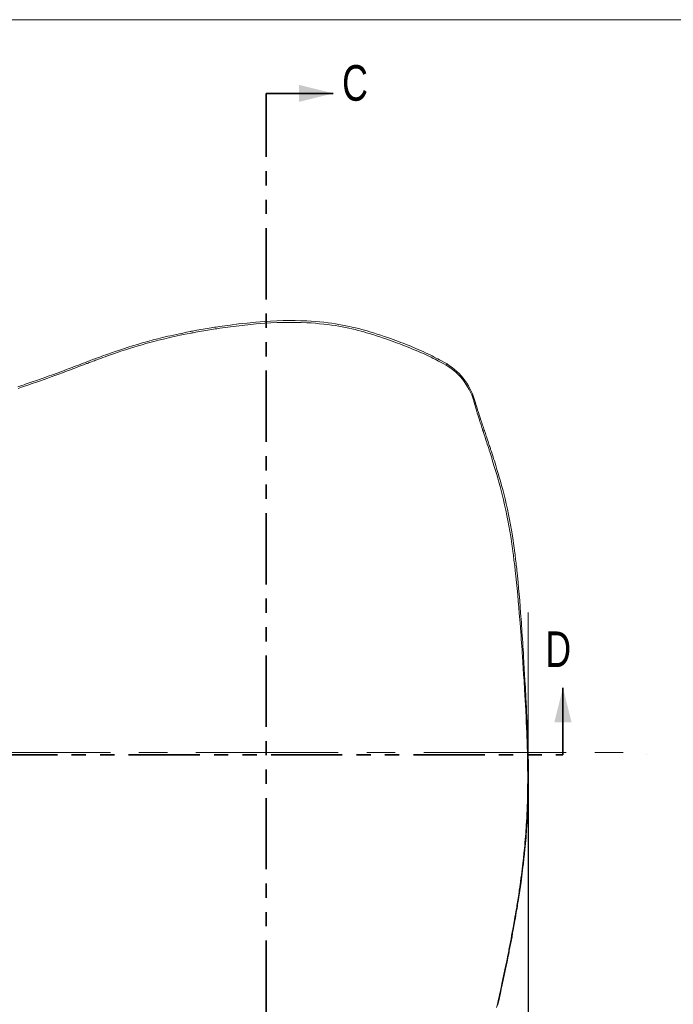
# Model space of a CAD drawing. Header units: inches. Extents: x 0 to 70.1, y 0 to 32.
# Tile 15 of 19: x 39.3 to 48.5, y 18.2 to 32. Entities that reach past the tile are written whole.
import ezdxf

# ---------------------------------------------------------------- set-up
doc = ezdxf.new("R2010")
doc.units = ezdxf.units.IN
doc.header["$LTSCALE"] = 4
doc.header["$MEASUREMENT"] = 0
doc.header["$PDSIZE"] = -1
doc.linetypes.add('CENTERX2', pattern=[0.8, 0.5, -0.1, 0.1, -0.1])
doc.linetypes.add('PHANTOM', pattern=[0.5, 0.25, -0.05, 0.05, -0.05, 0.05, -0.05])
for name, color, linetype in [('BORDER', 7, 'Continuous'), ('CENTER', 4, 'Continuous'), ('DIMS', 150, 'Continuous'), ('GEOMETRY', 3, 'Continuous')]:
    doc.layers.add(name, color=color, linetype=linetype)
doc.styles.add('SLDTEXTSTYLE0', font='TXT', dxfattribs={"width": 0.75})
doc.dimstyles.new('SLDDIMSTYLE1', dxfattribs={"dimtxt": 0.551181, "dimasz": 0.624, "dimexe": 0, "dimexo": 0.0625, "dimgap": 0.137795, "dimtad": 0, "dimtih": 1, "dimtoh": 1, "dimlfac": 0.5, "dimrnd": 1e-09, "dimzin": 4, "dimdsep": 46, "dimtxsty": 'SLDTEXTSTYLE0', "dimsah": 1, "dimcen": 0.09, "dimadec": 0, "dimazin": 1, "dimtfac": 1, "dimtofl": 0, "dimtmove": 0, "dimatfit": 3, "dimfxl": 1, "dimfrac": 2, "dimtolj": 1, "dimtzin": 12, "dimarcsym": 0})
doc.dimstyles.new('SLDDIMSTYLE2', dxfattribs={"dimtxt": 0.551181, "dimasz": 0.624, "dimexe": 0, "dimexo": 0.0625, "dimgap": 0.137795, "dimtad": 0, "dimtih": 1, "dimtoh": 1, "dimdec": 3, "dimlfac": 0.5, "dimrnd": 1e-09, "dimzin": 12, "dimdsep": 46, "dimtxsty": 'SLDTEXTSTYLE0', "dimsah": 1, "dimcen": 0.09, "dimadec": 0, "dimazin": 3, "dimtol": 1, "dimtp": 0.02, "dimtm": 0.02, "dimtfac": 1, "dimtdec": 3, "dimtofl": 0, "dimtmove": 0, "dimatfit": 3, "dimfxl": 1, "dimfrac": 2, "dimtolj": 1, "dimtzin": 0, "dimarcsym": 0})

# ---------------------------------------------------------------- blocks, each defined once
blk = doc.blocks.new('*D71')
at = {"layer": 'Defpoints', "color": 0}
for p in [(35.295, 21.611), (42.795, 11.358), (42.795, 10.073)]:
    blk.add_point(p, dxfattribs=at)
at = {"layer": 'DIMS', "color": 0, "lineweight": -2}
for p, q in [((35.295, 21.548), (35.295, 11.358)), ((35.607, 11.358), (38.459, 11.358)), ((42.483, 11.358), (39.632, 11.358)), ((42.795, 10.136), (42.795, 11.358))]:
    blk.add_line(p, q, dxfattribs=at)
at = {"layer": 'DIMS', "color": 0}
for points in [[(35.607, 11.41), (35.607, 11.306), (35.295, 11.358)], [(42.483, 11.306), (42.483, 11.41), (42.795, 11.358)]]:
    blk.add_solid(points, dxfattribs=at)
at = {"layer": 'DIMS', "color": 0, "insert": (39.045, 11.496), "char_height": 0.276, "attachment_point": 2, "style": 'SLDTEXTSTYLE0'}
blk.add_mtext('\\A1;(3.75)', dxfattribs=at)
blk = doc.blocks.new('*D72')
at = {"layer": 'Defpoints', "color": 0}
for p in [(35.295, 21.711), (46.473, 21.679), (35.295, 10.93)]:
    blk.add_point(p, dxfattribs=at)
at = {"layer": 'DIMS', "color": 0, "lineweight": -2}
for p, q in [((35.295, 21.648), (35.295, 10.93)), ((46.473, 21.616), (46.473, 10.93)), ((35.607, 10.93), (39.832, 10.93)), ((46.161, 10.93), (41.936, 10.93))]:
    blk.add_line(p, q, dxfattribs=at)
at = {"layer": 'DIMS', "color": 0}
for points in [[(35.607, 10.982), (35.607, 10.878), (35.295, 10.93)], [(46.161, 10.878), (46.161, 10.982), (46.473, 10.93)]]:
    blk.add_solid(points, dxfattribs=at)
at = {"layer": 'DIMS', "color": 0, "insert": (40.884, 11.068), "char_height": 0.276, "attachment_point": 2, "style": 'SLDTEXTSTYLE0'}
blk.add_mtext('\\A1;5.589%%p0.020', dxfattribs=at)

msp = doc.modelspace()

# ---------------------------------------------------------------- linework, layer by layer
at = {"layer": 'BORDER', "linetype": 'Continuous', "lineweight": 18}
msp.add_line((69.92871, 32), (27.92871, 32), dxfattribs=at)
at = {"layer": 'CENTER', "linetype": 'CENTERX2', "lineweight": 18}
for p, q in [((46.47287, 21.67864), (46.47287, 24.07686)), ((32.20756, 21.71081), (47.8797, 21.71081)), ((48.1329, 21.67864), (48.13434, 21.67864))]:
    msp.add_line(p, q, dxfattribs=at)
at = {"layer": 'DIMS', "linetype": 'PHANTOM', "lineweight": 35}
for p, q in [((42.79523, 10.0734), (42.79523, 30.96542)), ((32.86305, 21.67864), (46.96201, 21.67864))]:
    msp.add_line(p, q, dxfattribs=at)
at = {"layer": 'DIMS', "linetype": 'Continuous', "lineweight": 35}
for p, q in [((42.79523, 30.96542), (43.73523, 30.96542)), ((46.96201, 21.67864), (46.96201, 22.61864))]:
    msp.add_line(p, q, dxfattribs=at)
for points in [[(43.73523, 30.96542), (43.25523, 31.08542), (43.25523, 30.84542)], [(46.96201, 22.61864), (46.84201, 22.13864), (47.08201, 22.13864)]]:
    msp.add_solid(points, dxfattribs=at)
at = {"layer": 'GEOMETRY', "linetype": 'PHANTOM', "lineweight": 18}
for p, q in [((45.33388, 27.16723), (45.32205, 27.15078)), ((45.73357, 26.62249), (45.72085, 26.60857))]:
    msp.add_line(p, q, dxfattribs=at)
at = {"layer": 'GEOMETRY', "linetype": 'Continuous', "lineweight": 18, "flags": 128}
for points in [[(45.33388, 27.16723), (45.30053, 27.18638), (45.26532, 27.20607), (45.22823, 27.22627), (45.20547, 27.23838), (45.18147, 27.25092), (45.15456, 27.26472), (45.12462, 27.27977), (45.09529, 27.29421), (45.06349, 27.30952), (45.03018, 27.32521), (44.99673, 27.3406), (44.96313, 27.35571), (44.92938, 27.37058), (44.89592, 27.38502), (44.86392, 27.39857), (44.82365, 27.41526), (44.78617, 27.43046), (44.75093, 27.4445), (44.71661, 27.45794), (44.68316, 27.47084), (44.6506, 27.48322), (44.57581, 27.51102), (44.50082, 27.53795), (44.45198, 27.55493), (44.40281, 27.57155), (44.35329, 27.58779), (44.30283, 27.60378), (44.24984, 27.61995), (44.21371, 27.63059), (44.17633, 27.64125), (44.13688, 27.6521), (44.09497, 27.66315), (44.05061, 27.67428), (44.00349, 27.68545), (43.96034, 27.69505), (43.91458, 27.70458), (43.86635, 27.71389), (43.81697, 27.72267), (43.76676, 27.73084), (43.7157, 27.73838), (43.66378, 27.74529), (43.6057, 27.75213), (43.54665, 27.75815), (43.48672, 27.76332), (43.42595, 27.76765), (43.36435, 27.77112), (43.28326, 27.77433), (43.20077, 27.77608), (43.11686, 27.77638), (43.03153, 27.77522), (42.94484, 27.77259), (42.85757, 27.76857), (42.77014, 27.76321), (42.6497, 27.75382), (42.52905, 27.74224), (42.40824, 27.72866), (42.28754, 27.71331), (42.24997, 27.70819), (42.21256, 27.70294), (42.17495, 27.69753), (42.13555, 27.69171), (42.11413, 27.68848), (42.09216, 27.68512), (42.06965, 27.68163), (42.04662, 27.67801), (42.0218, 27.67405), (41.99401, 27.66954), (41.96779, 27.66521), (41.93936, 27.66043), (41.9087, 27.65519), (41.87679, 27.64962), (41.84766, 27.64443), (41.82176, 27.63975), (41.7991, 27.63558), (41.77793, 27.63164), (41.7607, 27.6284), (41.74741, 27.62587), (41.73672, 27.62382), (41.72618, 27.62179), (41.67422, 27.61157), (41.62484, 27.60156), (41.57803, 27.59179), (41.53381, 27.58231), (41.49145, 27.573), (41.45184, 27.56407), (41.4141, 27.55537), (41.37713, 27.54665), (41.34087, 27.53792), (41.27175, 27.52077), (41.20543, 27.50367), (41.1486, 27.48851), (41.09337, 27.4733), (41.03926, 27.45794), (40.98624, 27.44245), (40.91943, 27.42228), (40.85447, 27.40198), (40.78888, 27.38076), (40.72058, 27.35795), (40.67304, 27.34167), (40.62278, 27.32414), (40.56978, 27.30533), (40.54207, 27.29538), (40.5121, 27.28452), (40.4798, 27.27274), (40.45721, 27.26444), (40.43362, 27.25574), (40.42408, 27.25221), (40.4139, 27.24843), (40.40177, 27.24392), (40.3876, 27.23865), (40.3711, 27.23248), (40.3525, 27.22552), (40.33322, 27.21829), (40.31594, 27.21179), (40.30072, 27.20605), (40.28778, 27.20117), (40.27682, 27.19703), (40.26692, 27.19328), (40.25719, 27.1896), (40.22385, 27.17697), (40.19269, 27.16515), (40.15929, 27.15246), (40.12878, 27.14087), (40.09973, 27.12985), (40.0712, 27.11903), (40.04319, 27.10842), (40.01572, 27.09804), (39.98876, 27.08787), (39.92286, 27.06314), (39.85866, 27.03926), (39.79615, 27.01625), (39.7353, 26.99414), (39.6757, 26.97279), (39.62317, 26.95422), (39.56813, 26.935), (39.51059, 26.91514), (39.48259, 26.90557), (39.45405, 26.89585), (39.42497, 26.88602), (39.39511, 26.87598), (39.36337, 26.86537), (39.33665, 26.85648), (39.30861, 26.8472)], [(45.32205, 27.15078), (45.28837, 27.16954), (45.25285, 27.18881), (45.21544, 27.20856), (45.19252, 27.2204), (45.16834, 27.23267), (45.14126, 27.24617), (45.11114, 27.26088), (45.07724, 27.27708), (45.0402, 27.29437), (45.00191, 27.3118), (44.96351, 27.32885), (44.92495, 27.34558), (44.88652, 27.36188), (44.84984, 27.37712), (44.80964, 27.39348), (44.77226, 27.4084), (44.73715, 27.42217), (44.70298, 27.43538), (44.66971, 27.44806), (44.63735, 27.46023), (44.56311, 27.48762), (44.48878, 27.51418), (44.44042, 27.53096), (44.39179, 27.5474), (44.34283, 27.56347), (44.29299, 27.57932), (44.24064, 27.59536), (44.20495, 27.60591), (44.16802, 27.61649), (44.12904, 27.62726), (44.08762, 27.63824), (44.04377, 27.6493), (43.99718, 27.6604), (43.95452, 27.66995), (43.90926, 27.67942), (43.86156, 27.68869), (43.81271, 27.69742), (43.76303, 27.70556), (43.71249, 27.71307), (43.66109, 27.71995), (43.60358, 27.72677), (43.5451, 27.73278), (43.48573, 27.73796), (43.42551, 27.74229), (43.36445, 27.74578), (43.28405, 27.74902), (43.20223, 27.75083), (43.11899, 27.75119), (43.03431, 27.7501), (42.94824, 27.74757), (42.86157, 27.74364), (42.77472, 27.7384), (42.65503, 27.72919), (42.53508, 27.71781), (42.41493, 27.70446), (42.29485, 27.68934), (42.25746, 27.6843), (42.22023, 27.67914), (42.18279, 27.6738), (42.14356, 27.66807), (42.12224, 27.66489), (42.10037, 27.66158), (42.07795, 27.65814), (42.05503, 27.65458), (42.03031, 27.65067), (42.00263, 27.64623), (41.97652, 27.64196), (41.9482, 27.63725), (41.91767, 27.63208), (41.88588, 27.62659), (41.85686, 27.62148), (41.83107, 27.61686), (41.80849, 27.61276), (41.7874, 27.60887), (41.77023, 27.60567), (41.75699, 27.60318), (41.74634, 27.60116), (41.73583, 27.59915), (41.68407, 27.58907), (41.63485, 27.57918), (41.5882, 27.56954), (41.54412, 27.56018), (41.50191, 27.55098), (41.46242, 27.54217), (41.4248, 27.53357), (41.38794, 27.52495), (41.3518, 27.51633), (41.28288, 27.49937), (41.21676, 27.48246), (41.16009, 27.46745), (41.10502, 27.45239), (41.05105, 27.43718), (40.99818, 27.42184), (40.93667, 27.40343), (40.87676, 27.38489), (40.81689, 27.36576), (40.75476, 27.3453), (40.72972, 27.33689), (40.70419, 27.32822), (40.67786, 27.31918), (40.65072, 27.30977), (40.62277, 27.29999), (40.59402, 27.28983), (40.56417, 27.27919), (40.53184, 27.26755), (40.5026, 27.25695), (40.47139, 27.24555), (40.43822, 27.23335), (40.42763, 27.22943), (40.41493, 27.22473), (40.4, 27.21919), (40.38285, 27.21281), (40.36346, 27.20557), (40.34388, 27.19825), (40.32648, 27.19172), (40.31126, 27.186), (40.29654, 27.18046), (40.28431, 27.17585), (40.27261, 27.17144), (40.26116, 27.16712), (40.24995, 27.16288), (40.23899, 27.15874), (40.22827, 27.15469), (40.20007, 27.14401), (40.17372, 27.13403), (40.14096, 27.12161), (40.10978, 27.1098), (40.07919, 27.09823), (40.0492, 27.08689), (40.01983, 27.07582), (39.99099, 27.06497), (39.93585, 27.04431), (39.88188, 27.02423), (39.82907, 27.00475), (39.77742, 26.98587), (39.72693, 26.96761), (39.67659, 26.94962), (39.62388, 26.931), (39.56718, 26.91119), (39.50788, 26.8907), (39.44598, 26.86955), (39.41787, 26.86002), (39.38831, 26.85005), (39.35687, 26.83949), (39.31248, 26.82468)], [(46.02974, 18.13146), (46.04115, 18.1807), (46.05168, 18.22674), (46.05755, 18.25262), (46.0648, 18.28477), (46.07192, 18.3166), (46.07886, 18.34789), (46.08564, 18.37864), (46.09225, 18.40884), (46.10587, 18.47172), (46.11928, 18.53446), (46.13343, 18.60148), (46.14706, 18.66691), (46.1602, 18.73075), (46.17203, 18.78878), (46.18372, 18.84673), (46.19567, 18.90663), (46.19975, 18.92723), (46.20385, 18.94806), (46.20798, 18.9691), (46.21213, 18.99036), (46.21631, 19.01184), (46.22051, 19.03354), (46.22432, 19.05337), (46.23276, 19.09756), (46.24146, 19.14362), (46.25039, 19.19155), (46.26252, 19.25769), (46.26414, 19.26659), (46.26576, 19.27555), (46.26739, 19.28457), (46.26902, 19.29364), (46.27066, 19.30277), (46.27199, 19.31021), (46.27705, 19.33868), (46.28255, 19.3699), (46.28847, 19.40389), (46.2948, 19.44065), (46.3015, 19.48018), (46.30493, 19.50062), (46.30844, 19.52172), (46.31203, 19.5435), (46.3157, 19.56595), (46.31972, 19.59082), (46.32367, 19.61548), (46.32741, 19.63908), (46.33094, 19.6616), (46.33617, 19.69542), (46.34091, 19.72649), (46.34517, 19.75481), (46.34896, 19.78038), (46.3523, 19.80318), (46.35326, 19.80978), (46.35418, 19.81611), (46.35505, 19.82216), (46.35588, 19.82794), (46.35667, 19.83345), (46.35744, 19.83884), (46.35893, 19.8493), (46.36656, 19.90389), (46.3727, 19.94912), (46.37846, 19.99272), (46.38385, 20.03468), (46.38889, 20.075), (46.3938, 20.11544), (46.39917, 20.16111), (46.40703, 20.23101), (46.41419, 20.29861), (46.4207, 20.36389), (46.42468, 20.4061), (46.42855, 20.44896), (46.43218, 20.49124), (46.43558, 20.53293), (46.43876, 20.57402), (46.44172, 20.61453), (46.44447, 20.65448), (46.44706, 20.69475), (46.45012, 20.7463), (46.45296, 20.79891), (46.45556, 20.85256), (46.45791, 20.90729), (46.45978, 20.95693), (46.46206, 21.02828), (46.46395, 21.10347), (46.46431, 21.12087), (46.46466, 21.13847), (46.46498, 21.15627), (46.46527, 21.17425), (46.46552, 21.19101), (46.4657, 21.20446), (46.46588, 21.21834), (46.46625, 21.25499), (46.46654, 21.2944), (46.46671, 21.33656), (46.46674, 21.38148), (46.4666, 21.42916), (46.46637, 21.46763), (46.46608, 21.50098), (46.46572, 21.53432), (46.46528, 21.56767), (46.46476, 21.60102), (46.46417, 21.6344), (46.46351, 21.66781), (46.46278, 21.70124), (46.46195, 21.73628), (46.46092, 21.77555), (46.45984, 21.81358), (46.45873, 21.85041), (46.45757, 21.88602), (46.4564, 21.92043), (46.45383, 21.99009), (46.45079, 22.06545), (46.44741, 22.1429), (46.44393, 22.2173), (46.44039, 22.28864), (46.43852, 22.32498), (46.43663, 22.36087), (46.43473, 22.3963), (46.43281, 22.43128), (46.43088, 22.46581), (46.42894, 22.4999), (46.427, 22.53353), (46.42425, 22.58039), (46.42131, 22.62949), (46.41837, 22.67792), (46.41542, 22.7257), (46.41016, 22.80936), (46.4049, 22.89169), (46.39951, 22.97485), (46.39396, 23.05888), (46.39071, 23.10731), (46.38739, 23.15602), (46.38402, 23.20502), (46.38057, 23.25431), (46.37704, 23.3039), (46.37343, 23.35378), (46.36981, 23.40298), (46.35996, 23.53248), (46.34937, 23.66441), (46.34205, 23.75139), (46.33434, 23.83939), (46.3262, 23.92841), (46.31814, 24.01299), (46.30962, 24.09866), (46.30051, 24.18616), (46.29203, 24.26411), (46.28962, 24.28556), (46.28699, 24.30871), (46.28412, 24.33355), (46.28082, 24.3616), (46.27747, 24.3896), (46.27442, 24.41453), (46.2717, 24.43639), (46.26964, 24.45279), (46.26784, 24.46691), (46.26747, 24.46977), (46.26712, 24.47251), (46.26678, 24.47514), (46.26646, 24.47765), (46.26615, 24.48005), (46.26585, 24.48234), (46.26542, 24.48563), (46.26355, 24.49998), (46.26173, 24.51376), (46.25992, 24.52726), (46.25814, 24.54047), (46.25343, 24.57475), (46.24889, 24.60691), (46.24394, 24.64105), (46.23867, 24.6764), (46.23342, 24.71058), (46.22822, 24.7436), (46.2155, 24.82073), (46.20224, 24.8963), (46.18874, 24.96889), (46.17468, 25.04029), (46.159, 25.11563), (46.14275, 25.18948), (46.12598, 25.26185), (46.10822, 25.33471), (46.09357, 25.39229), (46.0787, 25.44863), (46.06312, 25.50567), (46.04686, 25.56344), (46.03168, 25.61596), (46.01533, 25.67135), (45.99779, 25.72961), (45.97905, 25.79073), (45.96938, 25.82189), (45.96106, 25.84851), (45.95231, 25.87635), (45.94315, 25.90534), (45.93356, 25.9355), (45.92815, 25.95247), (45.92408, 25.96518), (45.91966, 25.97899), (45.91493, 25.9937), (45.90991, 26.00933), (45.90458, 26.02587), (45.89894, 26.04332), (45.89199, 26.06483), (45.88424, 26.08874), (45.87562, 26.11532), (45.8679, 26.13906), (45.8611, 26.15999), (45.85522, 26.17808), (45.85079, 26.19168), (45.84708, 26.20308), (45.84408, 26.21231), (45.84267, 26.21663), (45.84053, 26.22324), (45.83848, 26.22955), (45.83645, 26.23579), (45.83445, 26.24195), (45.83248, 26.24803), (45.83053, 26.25403), (45.82415, 26.27372), (45.81806, 26.29251), (45.81228, 26.31043), (45.80679, 26.32745), (45.8016, 26.34359), (45.79505, 26.36405), (45.78501, 26.39558), (45.77561, 26.42532), (45.76687, 26.45325), (45.75962, 26.47668), (45.75052, 26.50647), (45.74209, 26.53453), (45.73434, 26.56091), (45.72726, 26.58559), (45.72085, 26.60857)], [(46.04505, 18.16195), (46.05564, 18.20809), (46.06153, 18.23403), (46.06881, 18.26626), (46.07596, 18.29817), (46.08294, 18.32953), (46.08975, 18.36035), (46.0964, 18.39062), (46.1101, 18.45366), (46.12359, 18.51655), (46.13782, 18.58374), (46.15154, 18.64934), (46.16477, 18.71335), (46.17668, 18.77154), (46.18846, 18.82964), (46.2005, 18.8897), (46.20461, 18.91036), (46.20874, 18.93124), (46.2129, 18.95234), (46.21709, 18.97367), (46.2213, 18.99521), (46.22553, 19.01697), (46.22938, 19.03686), (46.23789, 19.08118), (46.24666, 19.12737), (46.25567, 19.17544), (46.26791, 19.24178), (46.26954, 19.25071), (46.27118, 19.2597), (46.27282, 19.26875), (46.27447, 19.27785), (46.27612, 19.287), (46.27746, 19.29447), (46.28257, 19.32302), (46.28813, 19.35434), (46.29411, 19.38844), (46.30049, 19.42531), (46.30727, 19.46498), (46.31073, 19.48548), (46.31427, 19.50665), (46.3179, 19.5285), (46.32161, 19.55102), (46.32568, 19.57597), (46.32967, 19.60072), (46.33345, 19.62439), (46.33702, 19.647), (46.34231, 19.68093), (46.3471, 19.7121), (46.35141, 19.74052), (46.35525, 19.76618), (46.35863, 19.78906), (46.3596, 19.79568), (46.36053, 19.80203), (46.36141, 19.80811), (46.36225, 19.81391), (46.36305, 19.81943), (46.36383, 19.82485), (46.36534, 19.83534), (46.37306, 19.89012), (46.37928, 19.93552), (46.38512, 19.97928), (46.39058, 20.02139), (46.39569, 20.06186), (46.40067, 20.10246), (46.40612, 20.1483), (46.4141, 20.21847), (46.42138, 20.28632), (46.428, 20.35187), (46.43205, 20.39424), (46.43599, 20.43728), (46.43969, 20.47973), (46.44316, 20.52159), (46.44641, 20.56285), (46.44944, 20.60352), (46.45226, 20.64364), (46.45492, 20.68408), (46.45807, 20.73586), (46.461, 20.78868), (46.46369, 20.84257), (46.46614, 20.89752), (46.46809, 20.94738), (46.4705, 21.01904), (46.47252, 21.09455), (46.47292, 21.11203), (46.47329, 21.12971), (46.47365, 21.14758), (46.47397, 21.16564), (46.47425, 21.18248), (46.47446, 21.19598), (46.47466, 21.20993), (46.4751, 21.24674), (46.47546, 21.28631), (46.47571, 21.32866), (46.47583, 21.37378), (46.47579, 21.42167), (46.47563, 21.46031), (46.47541, 21.4938), (46.47512, 21.5273), (46.47475, 21.56079), (46.4743, 21.59429), (46.47378, 21.62782), (46.4732, 21.66138), (46.47254, 21.69496), (46.47178, 21.73016), (46.47085, 21.76961), (46.46987, 21.80781), (46.46884, 21.8448), (46.46777, 21.88058), (46.46668, 21.91514), (46.4643, 21.98512), (46.46148, 22.06083), (46.45832, 22.13864), (46.45507, 22.21339), (46.45176, 22.28507), (46.45001, 22.32158), (46.44825, 22.35764), (46.44647, 22.39325), (46.44468, 22.4284), (46.44288, 22.4631), (46.44108, 22.49735), (46.43927, 22.53114), (46.43671, 22.57824), (46.43399, 22.62759), (46.43126, 22.67628), (46.42853, 22.7243), (46.42369, 22.80841), (46.41885, 22.89119), (46.4139, 22.97481), (46.40883, 23.05933), (46.40586, 23.10804), (46.40283, 23.15704), (46.39975, 23.20634), (46.3966, 23.25594), (46.39339, 23.30584), (46.39009, 23.35604), (46.38679, 23.40556), (46.37777, 23.53592), (46.36805, 23.66876), (46.3613, 23.75636), (46.35417, 23.845), (46.3466, 23.93468), (46.33907, 24.01989), (46.33107, 24.10621), (46.32248, 24.19439), (46.31442, 24.27292), (46.31212, 24.29453), (46.3096, 24.31785), (46.30684, 24.34287), (46.30367, 24.37112), (46.30042, 24.3993), (46.29747, 24.4244), (46.29483, 24.44641), (46.29282, 24.46291), (46.29107, 24.47713), (46.29072, 24.48), (46.29037, 24.48276), (46.29004, 24.48541), (46.28972, 24.48794), (46.28942, 24.49035), (46.28913, 24.49265), (46.28871, 24.49596), (46.28688, 24.5104), (46.2851, 24.52428), (46.28333, 24.53785), (46.28158, 24.55114), (46.27694, 24.58562), (46.27246, 24.61796), (46.26756, 24.65229), (46.26232, 24.68783), (46.2571, 24.72219), (46.25191, 24.75537), (46.23917, 24.83286), (46.22583, 24.90875), (46.21221, 24.98162), (46.198, 25.05327), (46.1821, 25.12885), (46.1656, 25.20291), (46.14855, 25.27546), (46.13048, 25.34849), (46.11556, 25.40619), (46.10041, 25.46264), (46.08454, 25.51977), (46.06796, 25.57763), (46.05249, 25.63022), (46.0358, 25.68569), (46.0179, 25.74401), (45.99877, 25.80518), (45.98889, 25.83637), (45.98039, 25.86301), (45.97145, 25.89086), (45.96208, 25.91987), (45.95228, 25.95004), (45.94674, 25.96701), (45.94258, 25.97973), (45.93806, 25.99354), (45.93322, 26.00825), (45.92808, 26.02388), (45.92262, 26.04043), (45.91686, 26.05788), (45.90973, 26.07938), (45.9018, 26.10329), (45.89296, 26.12987), (45.88506, 26.15361), (45.87809, 26.17453), (45.87205, 26.19262), (45.86751, 26.2062), (45.8637, 26.2176), (45.86063, 26.22682), (45.85918, 26.23115), (45.85698, 26.23775), (45.85487, 26.24406), (45.85279, 26.25029), (45.85074, 26.25645), (45.84872, 26.26252), (45.84672, 26.26852), (45.84016, 26.28819), (45.83391, 26.30697), (45.82797, 26.32487), (45.82233, 26.34187), (45.81699, 26.358), (45.81025, 26.37844), (45.79991, 26.40993), (45.79023, 26.43962), (45.78122, 26.46751), (45.77373, 26.4909), (45.76433, 26.52063), (45.75561, 26.54864), (45.74758, 26.57495), (45.74023, 26.59957), (45.73357, 26.62249)]]:
    msp.add_lwpolyline(points, dxfattribs=at)
at = {"layer": 'GEOMETRY', "linetype": 'Continuous', "lineweight": 18}
for centre, radius, start, end in [((44.86807, 26.39912), 0.87812, 13.799712, 58.867161), ((44.85195, 26.39463), 0.91059, 14.491692, 58.045253)]:
    msp.add_arc(centre, radius, start, end, dxfattribs=at)
at = {"layer": 'GEOMETRY', "linetype": 'Continuous', "lineweight": 0}
msp.add_point((46.47287, 21.67864), dxfattribs=at)
msp.add_point((46.47287, 21.67864), dxfattribs=at)

# ---------------------------------------------------------------- texts
at = {"layer": 'DIMS', "linetype": 'Continuous', "char_height": 0.5, "attachment_point": 1, "style": 'SLDTEXTSTYLE0'}
for s, insert in [('C', (43.86136, 31.36265)), ('D', (46.71402, 23.4131))]:
    msp.add_mtext(s, dxfattribs=dict(at, insert=insert))

# ---------------------------------------------------------------- dimensions: what is measured, and where the dimension line sits
at = {"layer": 'DIMS'}
dim = msp.add_linear_dim(base=(35.29523, 10.9301), p1=(46.47287, 21.67864), p2=(35.29523, 21.71081), dimstyle='SLDDIMSTYLE2', override={"dimtxt": 0.276, "dimasz": 0.312}, dxfattribs=at)
dim.commit()
dim.dimension.update_dxf_attribs({"geometry": '*D72', "text_midpoint": (40.88405, 10.9301), "dimtype": 160})
dim = msp.add_linear_dim(base=(42.79523, 11.35815), p1=(35.29523, 21.61081), p2=(42.79523, 10.0734), text='(<>)', dimstyle='SLDDIMSTYLE1', override={"dimtxt": 0.276, "dimasz": 0.312}, dxfattribs=at)
dim.commit()
dim.dimension.update_dxf_attribs({"geometry": '*D71', "text_midpoint": (39.04523, 11.35815), "dimtype": 160})

doc.saveas('drawing.dxf')
